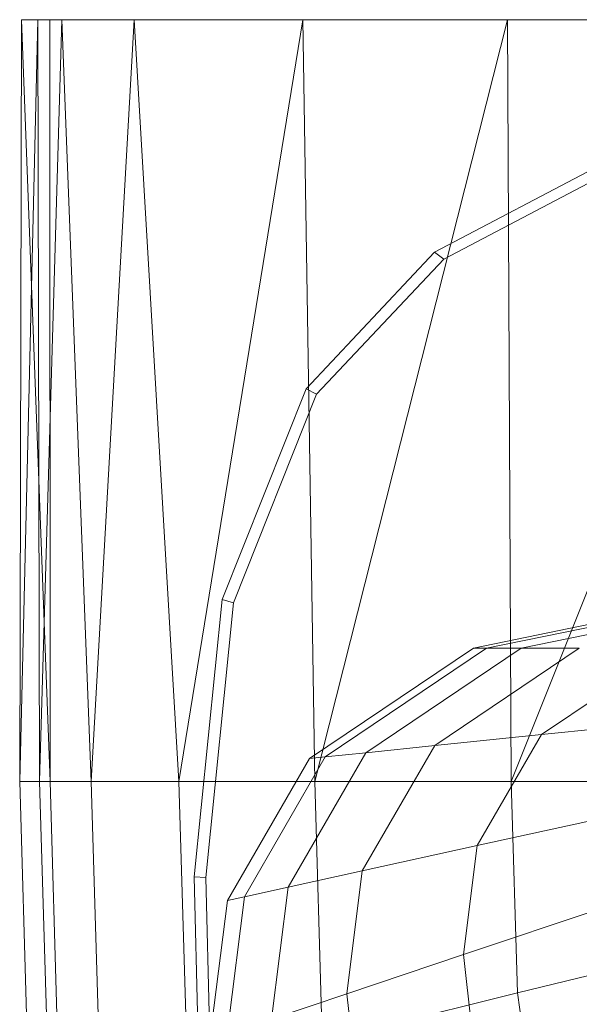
# Model space of a CAD drawing. Header units: metres. Extents: x 391.1 to 427.5, y 12.7 to 28.4.
# Tile 205 of 247: x 411.8271 to 411.9026, y 23.9879 to 24.1207. Entities that reach past the tile are written whole.
import ezdxf

# ---------------------------------------------------------------- set-up
doc = ezdxf.new("R2010")
doc.units = ezdxf.units.M
doc.layers.add('02_MOBILIARIO', color=7, linetype='Continuous', lineweight=18)
doc.layers.add('A-DETL-____-MBND', color=7, linetype='Continuous', lineweight=18)

# ---------------------------------------------------------------- blocks, each defined once
blk = doc.blocks.new('Family - Rentamans PS-1-153528-01_PCI_PS1')
at = {"layer": 'A-DETL-____-MBND', "color": 253, "true_color": 0xaaaaaa}
for p, q in [((0.00026, 0.265), (0, 0.16227)), ((0.00244, 0.265), (0, 0.16227)), ((0.00244, 0.265), (0.00026, 0.265)), ((0.00026, 0.265), (0.00406, 0.265)), ((0.00026, 0.265), (0.00411, 0.16227)), ((0.00569, 0.265), (0.00244, 0.265)), ((0.00269, 0.16227), (0.00244, 0.265)), ((0.00569, 0.265), (0.00269, 0.16227)), ((0.36146, 0.265), (0.00406, 0.265)), ((0.00406, 0.265), (0.00411, 0.16227)), ((0.01543, 0.265), (0.00569, 0.265)), ((0.00966, 0.16227), (0.00569, 0.265)), ((0.01543, 0.265), (0.00966, 0.16227)), ((0.03818, 0.265), (0.01543, 0.265)), ((0.02147, 0.16227), (0.01543, 0.265)), ((0.03818, 0.265), (0.02147, 0.16227)), ((0.06579, 0.265), (0.03818, 0.265)), ((0.03978, 0.16227), (0.03818, 0.265)), ((0.06579, 0.265), (0.03978, 0.16227)), ((0.10722, 0.265), (0.06579, 0.265)), ((0.06628, 0.16227), (0.06579, 0.265)), ((0.10722, 0.265), (0.06628, 0.16227)), ((0.05592, 0.23364), (0.07835, 0.24542)), ((0.05718, 0.23272), (0.07939, 0.24438)), ((0.03861, 0.21523), (0.05592, 0.23364)), ((0.04004, 0.21449), (0.05718, 0.23272)), ((0.05718, 0.23272), (0.05592, 0.23364)), ((0.02729, 0.18684), (0.03861, 0.21523)), ((0.04004, 0.21449), (0.03861, 0.21523)), ((0.02883, 0.18639), (0.04004, 0.21449)), ((0.06117, 0.18027), (0.10456, 0.18916)), ((0.06296, 0.18027), (0.1057, 0.18902)), ((0.0676, 0.18027), (0.10869, 0.18869)), ((0.02353, 0.14943), (0.02729, 0.18684)), ((0.02511, 0.14934), (0.02883, 0.18639)), ((0.02883, 0.18639), (0.02729, 0.18684)), ((0.03908, 0.16537), (0.06117, 0.18027)), ((0.0412, 0.16559), (0.06296, 0.18027)), ((0.04668, 0.16616), (0.0676, 0.18027)), ((0.05596, 0.16712), (0.07545, 0.18027)), ((0.06117, 0.18027), (0.06296, 0.18027)), ((0.06296, 0.18027), (0.0676, 0.18027)), ((0.07545, 0.18027), (0.0676, 0.18027)), ((0.07036, 0.16862), (0.08764, 0.18027)), ((0.09119, 0.17077), (0.07036, 0.16862)), ((0.07036, 0.16862), (0.05596, 0.16712)), ((0.0617, 0.15365), (0.07036, 0.16862)), ((0.0362, 0.14804), (0.04668, 0.16616)), ((0.04668, 0.16616), (0.0412, 0.16559)), ((0.0462, 0.15024), (0.05596, 0.16712)), ((0.05596, 0.16712), (0.04668, 0.16616)), ((0.02802, 0.14625), (0.03908, 0.16537)), ((0.0303, 0.14675), (0.0412, 0.16559)), ((0.0412, 0.16559), (0.03908, 0.16537)), ((0, 0.16227), (0.00133, 0.11764)), ((0.0041, 0.16227), (0, 0.16227)), ((0.00269, 0.16227), (0, 0.16227)), ((0.00966, 0.16227), (0.00269, 0.16227)), ((0.00269, 0.16227), (0.004, 0.11821)), ((0.0041, 0.16227), (0.00536, 0.11975)), ((0.02147, 0.16227), (0.00966, 0.16227)), ((0.01092, 0.11992), (0.00966, 0.16227)), ((0.03978, 0.16227), (0.02147, 0.16227)), ((0.02264, 0.1228), (0.02147, 0.16227)), ((0.06628, 0.16227), (0.03978, 0.16227)), ((0.04082, 0.12728), (0.03978, 0.16227)), ((0.10137, 0.16227), (0.06628, 0.16227)), ((0.06713, 0.13377), (0.06628, 0.16227)), ((0.08414, 0.15858), (0.0617, 0.15365)), ((0.0617, 0.15365), (0.0462, 0.15024)), ((0.05985, 0.13894), (0.0617, 0.15365)), ((0.0462, 0.15024), (0.0362, 0.14804)), ((0.04411, 0.13365), (0.0462, 0.15024)), ((0.02408, 0.12731), (0.02353, 0.14943)), ((0.02511, 0.14934), (0.02353, 0.14943)), ((0.02565, 0.12745), (0.02511, 0.14934)), ((0.0362, 0.14804), (0.0303, 0.14675)), ((0.03396, 0.13024), (0.0362, 0.14804)), ((0.02565, 0.12745), (0.02802, 0.14625)), ((0.02796, 0.12822), (0.0303, 0.14675)), ((0.0303, 0.14675), (0.02802, 0.14625)), ((0.08263, 0.1466), (0.05985, 0.13894)), ((0.10196, 0.14236), (0.06713, 0.13377)), ((0.05985, 0.13894), (0.04411, 0.13365)), ((0.06207, 0.11919), (0.05985, 0.13894)), ((0.04411, 0.13365), (0.03396, 0.13024)), ((0.06713, 0.13377), (0.04082, 0.12728)), ((0.04662, 0.11137), (0.04411, 0.13365)), ((0.06981, 0.1139), (0.06713, 0.13377))]:
    blk.add_line(p, q, dxfattribs=at)
blk = doc.blocks.new('LONDR55-XX_ZZ-ARQ-CAA-M3D-Londres55_ifc-1-01_PCI_PS1')
at = {"layer": '02_MOBILIARIO', "color": 253, "lineweight": 18, "true_color": 0xaaaaaa}
blk.add_blockref('Family - Rentamans PS-1-153528-01_PCI_PS1', (411.82714, 23.85566), dxfattribs=at)

msp = doc.modelspace()

# ---------------------------------------------------------------- block references
at = {"lineweight": 5}
msp.add_blockref('LONDR55-XX_ZZ-ARQ-CAA-M3D-Londres55_ifc-1-01_PCI_PS1', (0, 0), dxfattribs=at)

doc.saveas('drawing.dxf')
